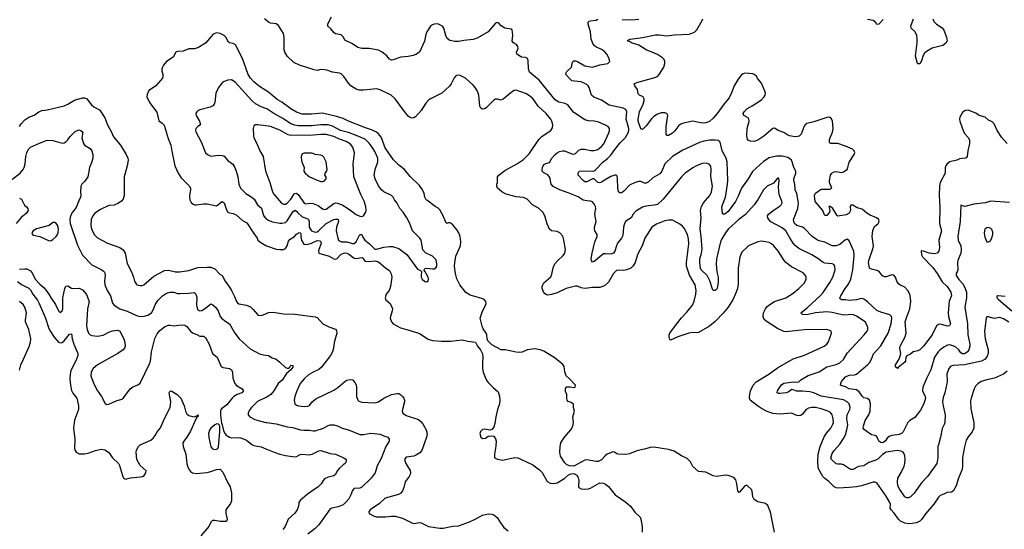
# Model space of a CAD drawing. Header units: inches. Extents: x 1934316 to 2140091, y 524953 to 667329.
# Tile 47 of 256: x 1967353 to 1977939, y 553101 to 558580. Entities that reach past the tile are written whole.
import ezdxf

# ---------------------------------------------------------------- set-up
doc = ezdxf.new("R2010")
doc.units = ezdxf.units.IN
doc.header["$MEASUREMENT"] = 0
doc.layers.add('B9565', color=7, linetype='Continuous')
doc.layers.add('B9575', color=7, linetype='Continuous')

msp = doc.modelspace()

# ---------------------------------------------------------------- linework, layer by layer
at = {"layer": 'B9565', "color": 5}
for points, elevation in [([(1970000, 558577), (1969984, 558590)], 380), ([(1970000, 557818), (1969930, 557861), (1969870, 557910), (1969835, 557950), (1969811, 557990), (1969750, 558162), (1969673, 558310), (1969650, 558325), (1969610, 558331), (1969598, 558338), (1969570, 558390), (1969550, 558410), (1969510, 558432), (1969470, 558438), (1969435, 558425), (1969350, 558329), (1969270, 558277), (1969230, 558266), (1969170, 558265), (1969110, 558241), (1969050, 558239), (1969031, 558229), (1969002, 558178), (1968931, 558130), (1968899, 558090), (1968887, 558070), (1968883, 558050), (1968883, 558030), (1968894, 557990), (1968894, 557970), (1968887, 557950), (1968814, 557866), (1968742, 557818), (1968723, 557777), (1968722, 557750), (1968750, 557690), (1968827, 557587), (1968850, 557493), (1968886, 557466), (1968905, 557445), (1968950, 557301), (1968980, 557230), (1968988, 557168), (1969022, 557010), (1969056, 556930), (1969090, 556879), (1969174, 556794), (1969188, 556770), (1969190, 556750), (1969178, 556690), (1969178, 556670), (1969183, 556643), (1969196, 556616), (1969218, 556598), (1969234, 556590), (1969250, 556588), (1969330, 556601), (1969370, 556601), (1969470, 556578), (1969530, 556624), (1969550, 556610), (1969575, 556535), (1969590, 556510), (1969610, 556502), (1969650, 556496), (1969682, 556482), (1969750, 556420), (1969797, 556397), (1969870, 556280), (1969907, 556230), (1969915, 556210), (1969935, 556190), (1970000, 556153)], 420), ([(1970000, 557624), (1969950, 557643), (1969890, 557674), (1969849, 557710), (1969670, 557907), (1969630, 557932), (1969590, 557929), (1969550, 557915), (1969530, 557901), (1969491, 557850), (1969463, 557790), (1969451, 557690), (1969443, 557670), (1969430, 557653), (1969402, 557638), (1969291, 557609), (1969270, 557601), (1969259, 557590), (1969248, 557570), (1969251, 557550), (1969287, 557490), (1969296, 557450), (1969270, 557433), (1969247, 557410), (1969244, 557390), (1969247, 557373), (1969305, 557265), (1969350, 557150), (1969371, 557130), (1969410, 557112), (1969490, 557122), (1969530, 557120), (1969550, 557111), (1969590, 557065), (1969630, 557039), (1969645, 557025), (1969667, 556990), (1969682, 556950), (1969700, 556890), (1969711, 556810), (1969727, 556770), (1969786, 556710), (1969850, 556670), (1969873, 556650), (1969910, 556590), (1969954, 556554), (1969975, 556475), (1969993, 556450), (1970000, 556445)], 440), ([(1967350, 557430), (1967370, 557461), (1967410, 557504), (1967450, 557533), (1967508, 557552), (1967558, 557590), (1967590, 557605), (1967650, 557610), (1967830, 557653), (1967870, 557672), (1967944, 557716), (1968030, 557740), (1968050, 557741), (1968076, 557730), (1968124, 557664), (1968150, 557644), (1968210, 557610), (1968230, 557585), (1968270, 557523), (1968297, 557450), (1968342, 557370), (1968361, 557321), (1968436, 557230), (1968499, 557130), (1968516, 557090), (1968519, 557070), (1968510, 557010), (1968476, 556890), (1968478, 556690), (1968464, 556650), (1968449, 556630), (1968410, 556602), (1968370, 556587), (1968310, 556582), (1968221, 556539), (1968161, 556499), (1968139, 556470), (1968122, 556430), (1968117, 556370), (1968124, 556330), (1968153, 556270), (1968190, 556234), (1968296, 556176), (1968431, 556131), (1968467, 556107), (1968486, 556070), (1968510, 555959), (1968556, 555870), (1968578, 555810), (1968587, 555767), (1968610, 555734), (1968626, 555726), (1968650, 555721), (1968670, 555721), (1968689, 555730), (1968796, 555824), (1968910, 555882), (1968952, 555888), (1969030, 555870), (1969070, 555868), (1969170, 555883), (1969270, 555916), (1969370, 555921), (1969410, 555919), (1969450, 555900), (1969505, 555845), (1969530, 555830), (1969562, 555770), (1969610, 555706), (1969631, 555670), (1969664, 555604), (1969685, 555550), (1969696, 555536), (1969710, 555524), (1969790, 555512), (1969833, 555493), (1969865, 555465), (1969909, 555409), (1969922, 555402), (1969950, 555399), (1970000, 555419)], 380), ([(1970000, 557438), (1969909, 557451), (1969889, 557451), (1969870, 557439), (1969862, 557410), (1969866, 557330), (1969872, 557310), (1969904, 557250), (1969934, 557170), (1969970, 557110), (1969997, 556950), (1970000, 556943)], 460), ([(1967270, 556863), (1967359, 556930), (1967392, 556968), (1967402, 556990), (1967411, 557029), (1967419, 557110), (1967429, 557151), (1967450, 557190), (1967470, 557209), (1967566, 557254), (1967650, 557285), (1967710, 557282), (1967810, 557251), (1967830, 557256), (1967850, 557268), (1967870, 557288), (1967896, 557324), (1967950, 557379), (1967990, 557396), (1968010, 557390), (1968032, 557370), (1968023, 557310), (1968038, 557250), (1968050, 557230), (1968110, 557194), (1968130, 557170), (1968140, 557130), (1968139, 557090), (1968130, 557050), (1968105, 556990), (1968086, 556890), (1968055, 556845), (1968021, 556810), (1968009, 556790), (1968006, 556730), (1968012, 556690), (1968007, 556670), (1967988, 556632), (1967960, 556560), (1967922, 556510), (1967900, 556470), (1967894, 556430), (1967897, 556390), (1967974, 556154), (1968027, 556050), (1968130, 555946), (1968150, 555932), (1968235, 555890), (1968256, 555876), (1968264, 555864), (1968270, 555850), (1968272, 555832), (1968265, 555770), (1968269, 555730), (1968293, 555670), (1968328, 555610), (1968351, 555531), (1968368, 555510), (1968431, 555471), (1968510, 555445), (1968610, 555398), (1968650, 555390), (1968692, 555392), (1968730, 555404), (1968770, 555430), (1968793, 555467), (1968810, 555513), (1968838, 555562), (1968888, 555612), (1968930, 555638), (1968970, 555650), (1969010, 555649), (1969050, 555637), (1969075, 555635), (1969170, 555638), (1969230, 555646), (1969248, 555628), (1969258, 555598), (1969253, 555510), (1969260, 555480), (1969270, 555461), (1969290, 555449), (1969310, 555455), (1969350, 555477), (1969390, 555512), (1969410, 555524), (1969430, 555516), (1969460, 555490), (1969487, 555450), (1969509, 555390), (1969522, 555370), (1969570, 555334), (1969610, 555310), (1969668, 555208), (1969712, 555150), (1969830, 555042), (1969930, 554988), (1969976, 554976), (1970000, 554972)], 360), ([(1967350, 556661), (1967371, 556650), (1967404, 556584), (1967428, 556568), (1967442, 556550), (1967444, 556530), (1967423, 556497), (1967370, 556454), (1967314, 556390)], 340), ([(1967350, 555898), (1967410, 555903), (1967430, 555900), (1967470, 555880), (1967491, 555851), (1967519, 555790), (1967570, 555736), (1967616, 555696), (1967666, 555630), (1967690, 555586), (1967739, 555519), (1967770, 555451), (1967790, 555431), (1967810, 555448), (1967816, 555470), (1967816, 555590), (1967838, 555690), (1967850, 555716), (1967870, 555717), (1967910, 555693), (1967930, 555689), (1967993, 555693), (1968030, 555675), (1968070, 555626), (1968100, 555550), (1968081, 555470), (1968070, 555290), (1968077, 555250), (1968093, 555210), (1968110, 555193), (1968130, 555183), (1968190, 555177), (1968250, 555188), (1968310, 555221), (1968350, 555235), (1968410, 555241), (1968430, 555230), (1968472, 555150), (1968482, 555110), (1968486, 555070), (1968481, 555050), (1968467, 555030), (1968410, 554990), (1968190, 554870), (1968142, 554830), (1968121, 554790), (1968118, 554750), (1968142, 554682), (1968182, 554602), (1968232, 554530), (1968273, 554453), (1968290, 554444), (1968310, 554448), (1968390, 554484), (1968450, 554500), (1968470, 554515), (1968540, 554610), (1968570, 554632), (1968625, 554655), (1968647, 554673), (1968750, 554879), (1968760, 554910), (1968772, 555010), (1968808, 555152), (1968830, 555202), (1968860, 555240), (1968910, 555276), (1968950, 555294), (1968970, 555297), (1969010, 555290), (1969090, 555298), (1969130, 555294), (1969150, 555281), (1969191, 555231), (1969210, 555214), (1969257, 555197), (1969290, 555176), (1969330, 555176), (1969350, 555164), (1969390, 555090), (1969428, 554990), (1969476, 554950), (1969521, 554850), (1969540, 554840), (1969610, 554830), (1969630, 554817), (1969641, 554790), (1969646, 554726), (1969668, 554668), (1969686, 554646), (1969746, 554610), (1969761, 554590), (1969741, 554570), (1969690, 554551), (1969657, 554530), (1969636, 554510), (1969581, 554439), (1969524, 554396), (1969516, 554384), (1969512, 554370), (1969512, 554328), (1969522, 554242), (1969530, 554225), (1969544, 554164), (1969560, 554130), (1969573, 554113), (1969610, 554090), (1969630, 554085), (1969709, 554089), (1969730, 554083), (1969790, 554058), (1969850, 554012), (1969870, 554002), (1969950, 553989), (1970000, 553968)], 340), ([(1967330, 555765), (1967373, 555733), (1967430, 555706), (1967450, 555694), (1967470, 555674), (1967495, 555630), (1967543, 555563), (1967561, 555530), (1967629, 555370), (1967662, 555270), (1967677, 555237), (1967725, 555165), (1967770, 555112), (1967790, 555104), (1967810, 555108), (1967832, 555128), (1967890, 555199), (1967910, 555201), (1967918, 555150), (1967936, 555090), (1967980, 554990), (1967980, 554970), (1967961, 554919), (1967903, 554810), (1967896, 554770), (1967894, 554714), (1967898, 554650), (1967912, 554592), (1967926, 554566), (1967968, 554510), (1967984, 554430), (1967985, 554390), (1967944, 554276), (1967933, 554190), (1967945, 554070), (1967944, 553970), (1967949, 553949), (1967961, 553930), (1967994, 553914), (1968050, 553912), (1968090, 553921), (1968170, 553950), (1968230, 553961), (1968270, 553956), (1968307, 553930), (1968351, 553870), (1968416, 553810), (1968427, 553787), (1968458, 553678), (1968470, 553650), (1968490, 553639), (1968545, 553655), (1968650, 553664), (1968674, 553670), (1968690, 553681), (1968710, 553708), (1968712, 553730), (1968650, 553788), (1968613, 553850), (1968605, 553930), (1968608, 553952), (1968630, 553991), (1968650, 554010), (1968762, 554058), (1968790, 554080), (1968811, 554109), (1968830, 554150), (1968867, 554193), (1968910, 554293), (1968971, 554410), (1968977, 554470), (1968959, 554570), (1968970, 554590), (1968990, 554587), (1969045, 554550), (1969084, 554510), (1969121, 554430), (1969137, 554370), (1969150, 554342), (1969170, 554326), (1969228, 554312), (1969259, 554321), (1969271, 554330), (1969270, 554310), (1969257, 554303), (1969242, 554278), (1969190, 554156), (1969149, 554091), (1969117, 554050), (1969108, 554030), (1969110, 553990), (1969139, 553910), (1969150, 553810), (1969162, 553770), (1969178, 553738), (1969190, 553722), (1969210, 553707), (1969250, 553701), (1969370, 553712), (1969410, 553721), (1969470, 553743), (1969510, 553746), (1969537, 553717), (1969590, 553602), (1969616, 553556), (1969629, 553490), (1969631, 553409), (1969621, 553379), (1969571, 553309), (1969571, 553270), (1969583, 553210), (1969576, 553190), (1969570, 553185), (1969510, 553185), (1969450, 553197), (1969425, 553195), (1969410, 553178), (1969386, 553130), (1969300, 553030)], 320), ([(1967353, 554813), (1967364, 554870), (1967396, 554930), (1967454, 555066), (1967470, 555114), (1967474, 555150), (1967452, 555250), (1967425, 555305), (1967417, 555330), (1967414, 555350), (1967427, 555430), (1967408, 555490), (1967390, 555519), (1967350, 555550)], 320), ([(1970000, 554518), (1969910, 554475), (1969844, 554410), (1969822, 554378), (1969810, 554350), (1969810, 554330), (1969826, 554310), (1969881, 554281), (1969930, 554266), (1970000, 554250)], 360)]:
    msp.add_lwpolyline(points, dxfattribs=dict(at, elevation=elevation))
for points, elevation in [([(1967730, 556401), (1967710, 556398), (1967670, 556367), (1967535, 556330), (1967499, 556310), (1967483, 556290), (1967491, 556270), (1967503, 556263), (1967570, 556248), (1967670, 556203), (1967690, 556205), (1967710, 556216), (1967746, 556250), (1967761, 556270), (1967767, 556290), (1967770, 556330), (1967761, 556370), (1967745, 556390)], 360), ([(1969474, 554234), (1969450, 554223), (1969408, 554190), (1969393, 554167), (1969384, 554130), (1969387, 554087), (1969409, 553989), (1969427, 553967), (1969450, 553960), (1969470, 553961), (1969482, 553970), (1969491, 553989), (1969506, 554150), (1969504, 554204), (1969500, 554220), (1969490, 554230)], 340)]:
    msp.add_lwpolyline(points, close=True, dxfattribs=dict(at, elevation=elevation))
at = {"layer": 'B9575', "color": 5}
for points, elevation in [([(1977970, 554801), (1977930, 554770), (1977833, 554727), (1977750, 554708), (1977691, 554689), (1977654, 554666), (1977630, 554639), (1977615, 554610), (1977582, 554510), (1977577, 554483), (1977578, 554398), (1977610, 554250), (1977610, 554190), (1977595, 554150), (1977550, 554097), (1977530, 554059), (1977510, 553987), (1977490, 553873), (1977489, 553771), (1977484, 553736), (1977448, 553650), (1977420, 553570), (1977390, 553510), (1977370, 553501), (1977322, 553498), (1977290, 553479), (1977250, 553465), (1977230, 553447), (1977182, 553370), (1977093, 553267), (1977054, 553210), (1977032, 553188), (1976996, 553170), (1976950, 553162), (1976910, 553159), (1976870, 553168), (1976823, 553190), (1976800, 553210), (1976754, 553274), (1976721, 553310), (1976713, 553330), (1976714, 553370), (1976709, 553390), (1976670, 553457), (1976570, 553600), (1976550, 553608), (1976530, 553607), (1976404, 553570), (1976350, 553559), (1976270, 553549), (1976150, 553543), (1976130, 553548), (1976110, 553559), (1976054, 553614), (1976010, 553646), (1975987, 553670), (1975943, 553750), (1975938, 553770), (1975933, 553830), (1975938, 553910), (1975958, 553990), (1976003, 554097), (1976026, 554134), (1976074, 554190), (1976097, 554230), (1976102, 554250), (1976100, 554290), (1976090, 554330), (1976070, 554356), (1976036, 554376), (1975970, 554398), (1975910, 554411), (1975870, 554412), (1975835, 554405), (1975810, 554390), (1975770, 554340), (1975750, 554324), (1975730, 554321), (1975710, 554325), (1975650, 554351), (1975530, 554340), (1975450, 554346), (1975390, 554368), (1975330, 554400), (1975284, 554430), (1975207, 554490), (1975199, 554510), (1975198, 554530), (1975209, 554590), (1975239, 554650), (1975270, 554686), (1975408, 554770), (1975502, 554838), (1975670, 554933), (1975790, 554972), (1976002, 555070), (1976030, 555090), (1976045, 555110), (1976082, 555210), (1976076, 555230), (1976070, 555236), (1976030, 555250), (1975790, 555245), (1975590, 555225), (1975570, 555227), (1975501, 555261), (1975377, 555337), (1975356, 555356), (1975345, 555390), (1975350, 555430), (1975370, 555470), (1975390, 555496), (1975408, 555512), (1975470, 555550), (1975590, 555589), (1975670, 555639), (1975730, 555689), (1975790, 555750), (1975808, 555790), (1975808, 555810), (1975801, 555830), (1975778, 555858), (1975650, 555923), (1975590, 555970), (1975571, 555991), (1975510, 556088), (1975461, 556150), (1975437, 556170), (1975410, 556184), (1975370, 556193), (1975330, 556197), (1975289, 556191), (1975190, 556147), (1975118, 556082), (1975097, 556030), (1975077, 555910), (1975077, 555737), (1975069, 555690), (1975056, 555650), (1975024, 555576), (1974969, 555490), (1974916, 555424), (1974830, 555336), (1974770, 555286), (1974650, 555216), (1974630, 555213), (1974590, 555218), (1974548, 555210), (1974428, 555172), (1974350, 555134), (1974342, 555142), (1974335, 555170), (1974336, 555190), (1974344, 555210), (1974413, 555307), (1974470, 555376), (1974526, 555434), (1974587, 555510), (1974605, 555555), (1974621, 555630), (1974625, 555670), (1974617, 555730), (1974554, 555834), (1974522, 555930), (1974521, 555970), (1974546, 556170), (1974543, 556223), (1974534, 556270), (1974497, 556337), (1974479, 556359), (1974450, 556383), (1974370, 556423), (1974330, 556426), (1974290, 556416), (1974199, 556381), (1974150, 556350), (1974076, 556230), (1974044, 556150), (1973998, 556062), (1973972, 555968), (1973950, 555932), (1973925, 555910), (1973876, 555890), (1973850, 555883), (1973790, 555887), (1973770, 555882), (1973736, 555850), (1973683, 555757), (1973640, 555720), (1973590, 555701), (1973510, 555702), (1973430, 555691), (1973390, 555698), (1973350, 555715), (1973330, 555716), (1973230, 555689), (1973130, 555644), (1973070, 555625), (1973030, 555617), (1973010, 555624), (1972990, 555644), (1972969, 555690), (1972970, 555710), (1972976, 555730), (1972989, 555751), (1973064, 555816), (1973076, 555844), (1973087, 555913), (1973106, 555954), (1973134, 555986), (1973197, 556043), (1973215, 556070), (1973222, 556110), (1973204, 556210), (1973191, 556251), (1973162, 556290), (1973130, 556304), (1973070, 556310), (1973050, 556326), (1973025, 556385), (1972999, 556470), (1972977, 556510), (1972930, 556555), (1972868, 556588), (1972809, 556649), (1972770, 556667), (1972690, 556675), (1972584, 556704), (1972537, 556730), (1972512, 556750), (1972490, 556770), (1972482, 556790), (1972482, 556810), (1972492, 556830), (1972492, 556890), (1972506, 556910), (1972570, 556958), (1972707, 557033), (1972770, 557075), (1972830, 557139), (1972935, 557290), (1972970, 557327), (1973062, 557390), (1973082, 557418), (1973086, 557450), (1973074, 557490), (1973064, 557510), (1973014, 557570), (1972927, 557650), (1972870, 557732), (1972839, 557759), (1972801, 557781), (1972730, 557809), (1972690, 557821), (1972670, 557818), (1972650, 557806), (1972550, 557724), (1972530, 557714), (1972490, 557725), (1972470, 557725), (1972446, 557710), (1972370, 557633), (1972350, 557621), (1972330, 557617), (1972310, 557629), (1972299, 557650), (1972288, 557770), (1972275, 557810), (1972251, 557851), (1972230, 557876), (1972146, 557950), (1972090, 557980), (1972057, 557983), (1972044, 557976), (1972025, 557955), (1971993, 557890), (1971975, 557865), (1971891, 557790), (1971771, 557729), (1971747, 557713), (1971719, 557681), (1971670, 557605), (1971610, 557536), (1971590, 557524), (1971570, 557521), (1971550, 557527), (1971530, 557543), (1971490, 557592), (1971389, 557729), (1971348, 557768), (1971230, 557824), (1971190, 557836), (1971050, 557821), (1971003, 557823), (1970970, 557832), (1970915, 557870), (1970890, 557897), (1970839, 557970), (1970810, 557996), (1970790, 558004), (1970715, 558015), (1970657, 558037), (1970630, 558042), (1970590, 558043), (1970550, 558035), (1970519, 558039), (1970361, 558090), (1970301, 558121), (1970229, 558189), (1970204, 558230), (1970197, 558257), (1970196, 558390), (1970191, 558430), (1970137, 558517), (1970110, 558535), (1970050, 558544), (1970030, 558554), (1970000, 558577)], 380), ([(1977988, 555328), (1977930, 555364), (1977890, 555379), (1977830, 555369), (1977770, 555387), (1977750, 555384), (1977744, 555370), (1977727, 555230), (1977734, 555150), (1977764, 555030), (1977764, 554990), (1977756, 554964), (1977735, 554930), (1977693, 554907), (1977510, 554870), (1977390, 554863), (1977365, 554855), (1977341, 554830), (1977321, 554770), (1977325, 554690), (1977322, 554670), (1977300, 554570), (1977283, 554517), (1977276, 554470), (1977280, 554430), (1977304, 554330), (1977298, 554250), (1977293, 554227), (1977270, 554185), (1977254, 554090), (1977230, 554009), (1977226, 553990), (1977226, 553874), (1977212, 553810), (1977114, 553670), (1977050, 553601), (1976970, 553490), (1976930, 553450), (1976910, 553440), (1976890, 553438), (1976870, 553450), (1976817, 553530), (1976796, 553570), (1976789, 553610), (1976794, 553650), (1976830, 553713), (1976861, 553779), (1976870, 553810), (1976874, 553854), (1976871, 553891), (1976858, 553918), (1976850, 553930), (1976837, 553937), (1976810, 553946), (1976787, 553947), (1976670, 553932), (1976630, 553905), (1976582, 553858), (1976557, 553843), (1976481, 553819), (1976430, 553783), (1976370, 553777), (1976310, 553745), (1976290, 553744), (1976276, 553750), (1976210, 553795), (1976190, 553803), (1976150, 553801), (1976130, 553806), (1976082, 553850), (1976073, 553870), (1976090, 553917), (1976110, 553950), (1976170, 554018), (1976210, 554078), (1976230, 554118), (1976247, 554170), (1976256, 554224), (1976247, 554290), (1976249, 554330), (1976280, 554390), (1976283, 554410), (1976270, 554450), (1976250, 554472), (1976210, 554493), (1975970, 554533), (1975890, 554570), (1975850, 554580), (1975770, 554587), (1975705, 554585), (1975670, 554602), (1975650, 554605), (1975621, 554579), (1975592, 554568), (1975530, 554560), (1975510, 554562), (1975498, 554570), (1975502, 554590), (1975526, 554630), (1975545, 554655), (1975569, 554671), (1975670, 554685), (1975710, 554682), (1975730, 554688), (1975752, 554708), (1975830, 554755), (1975950, 554795), (1976030, 554846), (1976130, 554873), (1976170, 554890), (1976210, 554928), (1976250, 554994), (1976434, 555190), (1976463, 555230), (1976472, 555250), (1976473, 555270), (1976461, 555301), (1976443, 555330), (1976350, 555394), (1976310, 555409), (1976210, 555402), (1976090, 555432), (1976030, 555438), (1975910, 555427), (1975830, 555410), (1975790, 555407), (1975769, 555410), (1975750, 555430), (1975819, 555481), (1975964, 555616), (1975992, 555648), (1976064, 555756), (1976095, 555810), (1976119, 555890), (1976118, 555930), (1976107, 555947), (1976090, 555956), (1976010, 555963), (1975990, 555970), (1975946, 556006), (1975870, 556052), (1975730, 556119), (1975692, 556152), (1975670, 556178), (1975633, 556233), (1975590, 556311), (1975550, 556342), (1975430, 556406), (1975406, 556430), (1975396, 556450), (1975394, 556470), (1975403, 556490), (1975463, 556537), (1975530, 556578), (1975541, 556590), (1975550, 556610), (1975547, 556630), (1975523, 556690), (1975514, 556730), (1975513, 556787), (1975518, 556850), (1975516, 556870), (1975510, 556878), (1975490, 556863), (1975477, 556843), (1975456, 556824), (1975390, 556790), (1975369, 556770), (1975350, 556750), (1975293, 556650), (1975250, 556590), (1975156, 556484), (1975084, 556430), (1974975, 556330), (1974950, 556300), (1974906, 556230), (1974889, 556191), (1974844, 556010), (1974841, 555950), (1974849, 555870), (1974862, 555810), (1974863, 555757), (1974851, 555690), (1974830, 555668), (1974810, 555670), (1974803, 555683), (1974773, 555773), (1974745, 555830), (1974680, 555890), (1974672, 555910), (1974665, 555970), (1974665, 556010), (1974683, 556070), (1974689, 556111), (1974681, 556250), (1974669, 556330), (1974681, 556450), (1974673, 556530), (1974683, 556570), (1974704, 556610), (1974774, 556690), (1974790, 556730), (1974800, 556790), (1974785, 556895), (1974788, 556968), (1974784, 557004), (1974767, 557027), (1974738, 557038), (1974690, 557034), (1974630, 557008), (1974590, 556987), (1974509, 556931), (1974469, 556891), (1974272, 556650), (1974210, 556594), (1974175, 556585), (1974084, 556576), (1974050, 556563), (1973977, 556523), (1973950, 556490), (1973927, 556450), (1973870, 556414), (1973854, 556390), (1973844, 556350), (1973839, 556261), (1973822, 556230), (1973782, 556178), (1973768, 556150), (1973750, 556090), (1973736, 556070), (1973710, 556060), (1973650, 556064), (1973630, 556061), (1973530, 555981), (1973510, 555974), (1973501, 555990), (1973498, 556010), (1973508, 556070), (1973536, 556190), (1973561, 556250), (1973562, 556270), (1973538, 556310), (1973533, 556330), (1973533, 556350), (1973550, 556410), (1973538, 556490), (1973547, 556550), (1973544, 556570), (1973534, 556594), (1973510, 556623), (1973490, 556630), (1973450, 556632), (1973410, 556640), (1973356, 556676), (1973250, 556720), (1973162, 556750), (1973090, 556785), (1973068, 556810), (1973058, 556870), (1973050, 556890), (1973030, 556912), (1972990, 556934), (1972972, 556950), (1972970, 556970), (1972973, 556990), (1972990, 557022), (1973010, 557034), (1973050, 557046), (1973074, 557090), (1973110, 557130), (1973130, 557150), (1973156, 557164), (1973189, 557171), (1973210, 557169), (1973290, 557138), (1973310, 557134), (1973330, 557142), (1973364, 557176), (1973390, 557188), (1973426, 557186), (1973492, 557172), (1973530, 557172), (1973570, 557184), (1973610, 557215), (1973635, 557245), (1973690, 557370), (1973696, 557390), (1973696, 557410), (1973679, 557430), (1973646, 557450), (1973570, 557481), (1973530, 557490), (1973470, 557491), (1973430, 557502), (1973307, 557587), (1973245, 557665), (1973218, 557678), (1973150, 557692), (1973110, 557717), (1972937, 557930), (1972836, 558016), (1972824, 558050), (1972821, 558141), (1972810, 558165), (1972792, 558172), (1972750, 558176), (1972698, 558210), (1972694, 558230), (1972711, 558269), (1972709, 558290), (1972693, 558313), (1972661, 558330), (1972649, 558348), (1972654, 558414), (1972649, 558469), (1972638, 558478), (1972569, 558489), (1972530, 558515), (1972503, 558543), (1972490, 558549), (1972470, 558542), (1972390, 558450), (1972270, 558380), (1972230, 558367), (1972130, 558357), (1972070, 558345), (1972030, 558344), (1971977, 558357), (1971950, 558377), (1971935, 558410), (1971915, 558490), (1971899, 558510), (1971850, 558536), (1971810, 558533), (1971790, 558526), (1971770, 558510), (1971731, 558450), (1971719, 558421), (1971705, 558350), (1971651, 558229), (1971614, 558207), (1971584, 558196), (1971530, 558185), (1971450, 558177), (1971370, 558148), (1971350, 558146), (1971330, 558156), (1971301, 558190), (1971250, 558229), (1971210, 558253), (1971110, 558270), (1971030, 558269), (1970990, 558280), (1970930, 558319), (1970857, 558357), (1970844, 558370), (1970830, 558396), (1970810, 558416), (1970750, 558429), (1970730, 558443), (1970699, 558480), (1970665, 558510), (1970665, 558530), (1970673, 558550), (1970704, 558610)], 360), ([(1977996, 556616), (1977790, 556630), (1977738, 556610), (1977610, 556596), (1977530, 556574), (1977510, 556573), (1977470, 556586), (1977465, 556410), (1977438, 556250), (1977444, 556210), (1977471, 556150), (1977477, 556110), (1977471, 556070), (1977440, 555990), (1977437, 555970), (1977438, 555890), (1977432, 555868), (1977420, 555850), (1977420, 555830), (1977450, 555785), (1977495, 555735), (1977520, 555690), (1977532, 555652), (1977532, 555590), (1977514, 555490), (1977542, 555310), (1977547, 555190), (1977567, 555093), (1977567, 555070), (1977557, 555030), (1977544, 555010), (1977530, 555000), (1977510, 554989), (1977490, 554988), (1977470, 554999), (1977450, 555030), (1977418, 555058), (1977390, 555075), (1977350, 555084), (1977330, 555080), (1977290, 555059), (1977250, 555031), (1977228, 555010), (1977187, 554950), (1977150, 554815), (1977105, 554730), (1977063, 554630), (1977060, 554590), (1977089, 554530), (1977090, 554510), (1977075, 554450), (1977039, 554381), (1976976, 554304), (1976924, 554270), (1976901, 554250), (1976850, 554150), (1976835, 554130), (1976810, 554120), (1976730, 554108), (1976702, 554098), (1976679, 554081), (1976657, 554050), (1976630, 554032), (1976610, 554035), (1976590, 554050), (1976573, 554093), (1976564, 554104), (1976550, 554111), (1976510, 554116), (1976435, 554170), (1976422, 554190), (1976424, 554210), (1976444, 554270), (1976482, 554330), (1976496, 554370), (1976500, 554450), (1976491, 554491), (1976470, 554508), (1976430, 554516), (1976422, 554522), (1976410, 554533), (1976379, 554579), (1976350, 554602), (1976270, 554611), (1976230, 554633), (1976186, 554646), (1976179, 554650), (1976180, 554670), (1976190, 554690), (1976230, 554742), (1976270, 554758), (1976330, 554763), (1976350, 554769), (1976470, 554869), (1976489, 554891), (1976510, 554930), (1976531, 554989), (1976610, 555075), (1976689, 555210), (1976721, 555310), (1976731, 555370), (1976728, 555388), (1976708, 555408), (1976610, 555434), (1976570, 555453), (1976468, 555548), (1976430, 555575), (1976410, 555581), (1976390, 555579), (1976350, 555567), (1976270, 555562), (1976230, 555569), (1976190, 555569), (1976178, 555578), (1976172, 555590), (1976180, 555610), (1976227, 555690), (1976263, 555737), (1976290, 555790), (1976311, 555890), (1976325, 556045), (1976321, 556090), (1976270, 556201), (1976250, 556221), (1976230, 556214), (1976170, 556164), (1976130, 556150), (1976090, 556148), (1976010, 556189), (1975950, 556201), (1975930, 556210), (1975874, 556250), (1975790, 556336), (1975770, 556350), (1975710, 556366), (1975685, 556390), (1975676, 556410), (1975673, 556430), (1975718, 556550), (1975726, 556610), (1975708, 556710), (1975690, 556750), (1975688, 556810), (1975678, 556850), (1975677, 556870), (1975698, 556930), (1975698, 556950), (1975676, 556990), (1975660, 557050), (1975650, 557069), (1975630, 557088), (1975610, 557099), (1975550, 557111), (1975490, 557112), (1975410, 557094), (1975350, 557056), (1975232, 556948), (1975186, 556870), (1975112, 556770), (1975078, 556682), (1975050, 556626), (1974970, 556518), (1974950, 556498), (1974930, 556488), (1974918, 556490), (1974910, 556498), (1974903, 556563), (1974909, 556590), (1974942, 556670), (1974963, 556810), (1974965, 556850), (1974959, 557050), (1974949, 557090), (1974905, 557170), (1974883, 557263), (1974875, 557275), (1974862, 557282), (1974830, 557286), (1974770, 557283), (1974707, 557273), (1974662, 557258), (1974484, 557176), (1974370, 557108), (1974290, 557030), (1974257, 556950), (1974237, 556923), (1974162, 556878), (1974110, 556832), (1974090, 556823), (1974070, 556824), (1974030, 556839), (1974010, 556840), (1973970, 556830), (1973910, 556802), (1973850, 556736), (1973830, 556721), (1973810, 556716), (1973790, 556730), (1973783, 556770), (1973781, 556870), (1973776, 556896), (1973767, 556907), (1973750, 556908), (1973710, 556893), (1973665, 556870), (1973610, 556832), (1973590, 556825), (1973570, 556831), (1973529, 556869), (1973510, 556870), (1973450, 556837), (1973430, 556836), (1973410, 556850), (1973359, 556910), (1973357, 556930), (1973370, 556952), (1973470, 556956), (1973510, 556951), (1973530, 556955), (1973539, 556961), (1973626, 557050), (1973673, 557087), (1973710, 557123), (1973750, 557184), (1973807, 557253), (1973866, 557314), (1973895, 557365), (1973904, 557390), (1973903, 557410), (1973875, 557510), (1973880, 557590), (1973870, 557615), (1973841, 557630), (1973690, 557661), (1973610, 557715), (1973527, 557747), (1973501, 557770), (1973477, 557850), (1973465, 557870), (1973450, 557882), (1973390, 557912), (1973317, 557917), (1973290, 557924), (1973270, 557940), (1973224, 557990), (1973227, 558010), (1973236, 558024), (1973285, 558070), (1973298, 558122), (1973310, 558137), (1973330, 558138), (1973350, 558130), (1973430, 558084), (1973510, 558070), (1973590, 558094), (1973678, 558110), (1973699, 558130), (1973689, 558170), (1973664, 558210), (1973639, 558239), (1973610, 558260), (1973549, 558289), (1973530, 558303), (1973518, 558318), (1973498, 558370), (1973490, 558449), (1973465, 558530), (1973466, 558554), (1973476, 558564), (1973490, 558568), (1973550, 558574), (1973570, 558585)], 340), ([(1973830, 558582), (1973930, 558578), (1974010, 558586)], 340), ([(1977970, 557250), (1977910, 557317), (1977864, 557390), (1977830, 557460), (1977810, 557482), (1977770, 557499), (1977732, 557532), (1977670, 557549), (1977633, 557573), (1977550, 557607), (1977518, 557602), (1977490, 557581), (1977462, 557530), (1977458, 557510), (1977462, 557490), (1977499, 557379), (1977514, 557354), (1977553, 557310), (1977564, 557284), (1977564, 557250), (1977547, 557170), (1977540, 557110), (1977530, 557096), (1977519, 557090), (1977456, 557084), (1977429, 557071), (1977355, 557050), (1977324, 557030), (1977309, 557010), (1977305, 556995), (1977302, 556930), (1977251, 556830), (1977243, 556790), (1977239, 556690), (1977245, 556565), (1977244, 556390), (1977264, 556310), (1977236, 556210), (1977241, 556130), (1977236, 556090), (1977216, 556070), (1977190, 556063), (1977130, 556069), (1977070, 556093), (1977050, 556094), (1977046, 556090), (1977049, 556051), (1977058, 556030), (1977170, 555917), (1977219, 555850), (1977270, 555762), (1977324, 555710), (1977364, 555650), (1977373, 555610), (1977347, 555553), (1977334, 555430), (1977339, 555390), (1977360, 555310), (1977351, 555290), (1977330, 555284), (1977250, 555305), (1977230, 555304), (1977210, 555290), (1977164, 555190), (1977070, 555070), (1977030, 555031), (1977010, 555020), (1976959, 555010), (1976930, 554984), (1976890, 554966), (1976880, 554950), (1976876, 554910), (1976870, 554898), (1976798, 554842), (1976789, 554829), (1976770, 554848), (1976769, 554870), (1976802, 554918), (1976816, 554950), (1976825, 554990), (1976817, 555050), (1976821, 555070), (1976872, 555170), (1976885, 555210), (1976874, 555330), (1976890, 555387), (1976925, 555470), (1976934, 555550), (1976932, 555590), (1976923, 555630), (1976903, 555670), (1976870, 555704), (1976815, 555730), (1976801, 555741), (1976783, 555770), (1976770, 555810), (1976753, 555833), (1976730, 555838), (1976670, 555817), (1976650, 555816), (1976630, 555827), (1976590, 555876), (1976570, 555885), (1976510, 555896), (1976490, 555910), (1976479, 555970), (1976481, 555990), (1976525, 556115), (1976532, 556148), (1976519, 556250), (1976525, 556315), (1976544, 556356), (1976582, 556390), (1976592, 556410), (1976590, 556430), (1976566, 556450), (1976498, 556478), (1976460, 556500), (1976410, 556541), (1976357, 556557), (1976310, 556584), (1976291, 556589), (1976281, 556570), (1976287, 556530), (1976270, 556501), (1976238, 556482), (1976150, 556466), (1976138, 556478), (1976094, 556550), (1976068, 556572), (1976054, 556570), (1976065, 556530), (1976060, 556510), (1976030, 556473), (1976010, 556475), (1976001, 556490), (1975988, 556530), (1975906, 556626), (1975899, 556690), (1975910, 556714), (1975970, 556756), (1976062, 556758), (1976084, 556770), (1976060, 556830), (1976059, 556850), (1976070, 556910), (1976084, 556930), (1976110, 556944), (1976130, 556948), (1976190, 556938), (1976210, 556943), (1976248, 556970), (1976257, 556990), (1976272, 557048), (1976325, 557130), (1976331, 557150), (1976325, 557170), (1976306, 557186), (1976230, 557221), (1976150, 557247), (1976070, 557250), (1976061, 557261), (1976058, 557290), (1976091, 557369), (1976100, 557410), (1976091, 557491), (1976079, 557519), (1976069, 557529), (1976050, 557533), (1976030, 557529), (1975890, 557481), (1975817, 557463), (1975798, 557450), (1975786, 557434), (1975755, 557350), (1975732, 557328), (1975717, 557323), (1975690, 557320), (1975630, 557330), (1975610, 557338), (1975568, 557368), (1975509, 557389), (1975468, 557412), (1975450, 557409), (1975354, 557326), (1975290, 557284), (1975250, 557270), (1975210, 557272), (1975190, 557282), (1975177, 557297), (1975172, 557332), (1975176, 557410), (1975195, 557490), (1975192, 557510), (1975184, 557524), (1975137, 557550), (1975132, 557570), (1975141, 557590), (1975170, 557622), (1975230, 557654), (1975330, 557718), (1975358, 557750), (1975368, 557770), (1975370, 557790), (1975366, 557810), (1975330, 557898), (1975290, 557944), (1975270, 557975), (1975250, 557992), (1975236, 557996), (1975150, 558003), (1975130, 557997), (1975114, 557986), (1975078, 557942), (1975034, 557870), (1975007, 557793), (1974980, 557740), (1974926, 557674), (1974853, 557570), (1974810, 557522), (1974770, 557486), (1974730, 557472), (1974690, 557466), (1974590, 557488), (1974490, 557466), (1974463, 557457), (1974439, 557441), (1974396, 557384), (1974370, 557360), (1974330, 557335), (1974316, 557336), (1974310, 557337), (1974303, 557350), (1974302, 557430), (1974323, 557550), (1974310, 557572), (1974290, 557578), (1974250, 557577), (1974210, 557564), (1974170, 557540), (1974145, 557515), (1974090, 557437), (1974050, 557398), (1974041, 557401), (1974030, 557405), (1974004, 557490), (1974002, 557510), (1974017, 557590), (1974058, 557670), (1974067, 557710), (1974066, 557730), (1974056, 557750), (1974017, 557770), (1974004, 557784), (1973996, 557830), (1973965, 557870), (1973961, 557890), (1973990, 557904), (1974183, 557957), (1974210, 557970), (1974230, 557992), (1974277, 558070), (1974291, 558110), (1974291, 558130), (1974282, 558150), (1974265, 558170), (1974210, 558207), (1974090, 558255), (1974010, 558304), (1973932, 558330), (1973910, 558346), (1973886, 558350), (1973898, 558362), (1973918, 558370), (1974050, 558387), (1974190, 558418), (1974230, 558417), (1974310, 558405), (1974390, 558418), (1974550, 558425), (1974610, 558446), (1974635, 558470), (1974692, 558570), (1974698, 558590)], 320), ([(1976637, 558583), (1976590, 558532), (1976570, 558529), (1976553, 558553), (1976530, 558572), (1976470, 558582)], 280), ([(1977170, 558590), (1977181, 558561), (1977210, 558531), (1977270, 558493), (1977290, 558467), (1977316, 558390), (1977323, 558350), (1977319, 558341), (1977310, 558326), (1977277, 558303), (1977165, 558275), (1977102, 558238), (1977082, 558218), (1977067, 558193), (1977050, 558138), (1977030, 558106), (1977010, 558106), (1977006, 558110), (1976986, 558186), (1977001, 558330), (1977003, 558370), (1976998, 558410), (1976981, 558450), (1976939, 558490), (1976935, 558510), (1976961, 558590)], 280), ([(1975469, 553069), (1975426, 553286), (1975396, 553356), (1975370, 553377), (1975290, 553397), (1975250, 553423), (1975237, 553450), (1975230, 553510), (1975221, 553530), (1975179, 553570), (1975170, 553576), (1975150, 553567), (1975090, 553498), (1975074, 553514), (1975065, 553590), (1975053, 553633), (1975030, 553658), (1974970, 553681), (1974938, 553682), (1974850, 553669), (1974810, 553676), (1974730, 553714), (1974650, 553722), (1974590, 553775), (1974565, 553825), (1974530, 553863), (1974470, 553890), (1974390, 553941), (1974330, 553960), (1974170, 553984), (1974130, 553982), (1974070, 553962), (1973990, 553946), (1973910, 553913), (1973870, 553904), (1973788, 553908), (1973772, 553912), (1973749, 553930), (1973730, 553934), (1973670, 553910), (1973648, 553892), (1973610, 553849), (1973571, 553829), (1973550, 553829), (1973450, 553849), (1973430, 553846), (1973310, 553781), (1973264, 553784), (1973235, 553795), (1973214, 553815), (1973168, 553888), (1973162, 553930), (1973164, 553990), (1973172, 554030), (1973182, 554050), (1973209, 554090), (1973277, 554170), (1973299, 554210), (1973306, 554250), (1973299, 554310), (1973319, 554370), (1973309, 554410), (1973308, 554448), (1973283, 554463), (1973250, 554475), (1973239, 554490), (1973234, 554510), (1973235, 554550), (1973223, 554583), (1973222, 554610), (1973230, 554631), (1973270, 554633), (1973310, 554627), (1973326, 554630), (1973329, 554650), (1973261, 554721), (1973227, 554750), (1973215, 554795), (1973208, 554850), (1973193, 554873), (1973110, 554941), (1972990, 555016), (1972950, 555031), (1972890, 555043), (1972810, 555031), (1972754, 555006), (1972730, 555001), (1972690, 555004), (1972571, 555029), (1972530, 555029), (1972430, 555086), (1972388, 555128), (1972379, 555150), (1972375, 555190), (1972367, 555210), (1972337, 555257), (1972324, 555284), (1972305, 555370), (1972326, 555434), (1972362, 555510), (1972368, 555530), (1972364, 555550), (1972347, 555570), (1972323, 555583), (1972197, 555617), (1972150, 555648), (1972084, 555730), (1972054, 555794), (1972038, 555850), (1972027, 555930), (1972030, 555970), (1972044, 556036), (1972091, 556149), (1972097, 556190), (1972090, 556250), (1972074, 556290), (1972057, 556317), (1972010, 556376), (1971993, 556390), (1971970, 556398), (1971950, 556389), (1971939, 556399), (1971930, 556409), (1971906, 556470), (1971870, 556535), (1971852, 556552), (1971819, 556570), (1971730, 556639), (1971721, 556650), (1971710, 556670), (1971701, 556710), (1971683, 556750), (1971650, 556798), (1971550, 556893), (1971490, 556970), (1971430, 557017), (1971372, 557072), (1971289, 557190), (1971278, 557210), (1971252, 557292), (1971238, 557318), (1971211, 557351), (1971190, 557370), (1971137, 557397), (1971070, 557418), (1970890, 557488), (1970830, 557517), (1970760, 557540), (1970610, 557574), (1970490, 557564), (1970390, 557565), (1970330, 557587), (1970270, 557622), (1970170, 557692), (1970121, 557721), (1970030, 557799), (1970000, 557818)], 420), ([(1970000, 556445), (1970024, 556424), (1970070, 556407), (1970150, 556393), (1970170, 556391), (1970210, 556400), (1970230, 556416), (1970290, 556514), (1970310, 556533), (1970330, 556520), (1970343, 556503), (1970390, 556462), (1970450, 556438), (1970459, 556430), (1970466, 556410), (1970467, 556350), (1970475, 556330), (1970492, 556310), (1970530, 556294), (1970550, 556298), (1970570, 556312), (1970650, 556389), (1970730, 556430), (1970750, 556437), (1970770, 556436), (1970778, 556430), (1970782, 556410), (1970759, 556350), (1970756, 556310), (1970772, 556230), (1970781, 556210), (1970790, 556201), (1970812, 556192), (1970870, 556190), (1970930, 556173), (1970950, 556174), (1970970, 556190), (1971010, 556269), (1971030, 556272), (1971043, 556243), (1971065, 556210), (1971112, 556172), (1971170, 556114), (1971190, 556113), (1971270, 556136), (1971330, 556142), (1971360, 556140), (1971430, 556119), (1971514, 556054), (1971630, 555897), (1971662, 555882), (1971672, 555872), (1971668, 555830), (1971671, 555810), (1971679, 555790), (1971710, 555764), (1971730, 555763), (1971746, 555774), (1971749, 555790), (1971745, 555810), (1971710, 555878), (1971698, 555890), (1971714, 555906), (1971726, 555910), (1971790, 555901), (1971810, 555902), (1971828, 555912), (1971837, 555930), (1971839, 555950), (1971830, 555998), (1971790, 556038), (1971715, 556075), (1971686, 556106), (1971670, 556210), (1971655, 556230), (1971576, 556310), (1971546, 556390), (1971516, 556450), (1971476, 556510), (1971441, 556550), (1971410, 556609), (1971383, 556643), (1971370, 556670), (1971350, 556691), (1971268, 556730), (1971244, 556750), (1971210, 556792), (1971174, 556870), (1971166, 556910), (1971174, 556970), (1971204, 557050), (1971202, 557090), (1971170, 557163), (1971143, 557210), (1971112, 557252), (1971070, 557290), (1971018, 557318), (1970890, 557368), (1970804, 557390), (1970715, 557435), (1970670, 557450), (1970590, 557450), (1970490, 557438), (1970350, 557439), (1970310, 557444), (1970270, 557460), (1970190, 557514), (1970084, 557570), (1970010, 557620), (1970000, 557624)], 440), ([(1970000, 556943), (1970041, 556830), (1970071, 556730), (1970085, 556705), (1970168, 556608), (1970190, 556595), (1970210, 556597), (1970230, 556609), (1970270, 556650), (1970309, 556711), (1970330, 556715), (1970350, 556697), (1970410, 556608), (1970430, 556599), (1970470, 556607), (1970510, 556602), (1970562, 556582), (1970610, 556546), (1970630, 556540), (1970650, 556544), (1970730, 556604), (1970750, 556610), (1970770, 556609), (1970820, 556590), (1970888, 556548), (1970970, 556486), (1971010, 556466), (1971030, 556465), (1971048, 556472), (1971073, 556510), (1971078, 556530), (1971075, 556570), (1971058, 556630), (1971022, 556702), (1970944, 556890), (1970938, 557030), (1970951, 557111), (1970953, 557150), (1970934, 557210), (1970910, 557243), (1970864, 557270), (1970790, 557296), (1970730, 557325), (1970650, 557344), (1970590, 557346), (1970470, 557335), (1970370, 557339), (1970270, 557335), (1970241, 557341), (1970150, 557391), (1970050, 557431), (1970000, 557438)], 460), ([(1970000, 556153), (1970008, 556148), (1970110, 556114), (1970150, 556109), (1970190, 556110), (1970210, 556119), (1970230, 556150), (1970243, 556197), (1970261, 556219), (1970307, 556250), (1970330, 556274), (1970350, 556287), (1970370, 556293), (1970377, 556277), (1970376, 556244), (1970383, 556210), (1970408, 556168), (1970430, 556162), (1970454, 556166), (1970490, 556178), (1970550, 556205), (1970581, 556201), (1970592, 556192), (1970594, 556174), (1970569, 556110), (1970565, 556090), (1970571, 556071), (1970679, 556039), (1970730, 556009), (1970750, 556006), (1970766, 556014), (1970797, 556050), (1970810, 556059), (1970850, 556072), (1970870, 556071), (1970890, 556064), (1970950, 556017), (1970970, 556014), (1971030, 556024), (1971039, 556019), (1971059, 555990), (1971070, 555984), (1971110, 555981), (1971170, 555989), (1971210, 555978), (1971290, 555910), (1971330, 555885), (1971348, 555848), (1971353, 555810), (1971340, 555710), (1971325, 555670), (1971294, 555630), (1971282, 555590), (1971290, 555568), (1971338, 555530), (1971356, 555490), (1971360, 555470), (1971358, 555450), (1971339, 555390), (1971338, 555370), (1971352, 555332), (1971370, 555310), (1971447, 555267), (1971550, 555239), (1971650, 555205), (1971746, 555146), (1971790, 555130), (1971890, 555122), (1971990, 555125), (1972110, 555139), (1972170, 555122), (1972252, 555112), (1972276, 555070), (1972309, 555029), (1972329, 554989), (1972334, 554950), (1972329, 554890), (1972330, 554830), (1972337, 554790), (1972356, 554736), (1972377, 554697), (1972395, 554675), (1972444, 554624), (1972498, 554578), (1972513, 554530), (1972517, 554490), (1972513, 554450), (1972492, 554388), (1972473, 554310), (1972463, 554237), (1972450, 554198), (1972430, 554175), (1972410, 554168), (1972350, 554179), (1972330, 554174), (1972308, 554152), (1972302, 554130), (1972310, 554092), (1972330, 554076), (1972360, 554080), (1972390, 554102), (1972430, 554105), (1972450, 554102), (1972470, 554072), (1972475, 554050), (1972474, 553994), (1972457, 553910), (1972457, 553870), (1972490, 553855), (1972546, 553846), (1972674, 553874), (1972708, 553868), (1972750, 553850), (1972870, 553794), (1972942, 553742), (1972971, 553711), (1973021, 553621), (1973031, 553610), (1973058, 553598), (1973090, 553593), (1973130, 553601), (1973213, 553650), (1973254, 553686), (1973282, 553698), (1973310, 553701), (1973342, 553682), (1973358, 553658), (1973363, 553630), (1973360, 553560), (1973364, 553550), (1973390, 553536), (1973430, 553532), (1973470, 553535), (1973490, 553542), (1973590, 553602), (1973630, 553596), (1973650, 553588), (1973682, 553562), (1973754, 553470), (1973870, 553392), (1973920, 553350), (1973965, 553285), (1974023, 553230), (1974032, 553210), (1974047, 553133), (1974044, 553070)], 420), ([(1977950, 555604), (1977868, 555612), (1977862, 555610), (1977860, 555600), (1977859, 555590), (1977875, 555570), (1978021, 555450)], 360), ([(1970000, 555419), (1970030, 555432), (1970077, 555437), (1970190, 555418), (1970310, 555413), (1970530, 555387), (1970550, 555379), (1970611, 555310), (1970678, 555278), (1970750, 555253), (1970760, 555240), (1970764, 555210), (1970735, 555110), (1970727, 555047), (1970716, 555010), (1970696, 554970), (1970597, 554843), (1970570, 554819), (1970509, 554791), (1970458, 554762), (1970410, 554717), (1970370, 554670), (1970332, 554590), (1970312, 554530), (1970304, 554490), (1970313, 554450), (1970330, 554436), (1970350, 554429), (1970410, 554422), (1970450, 554424), (1970470, 554433), (1970499, 554470), (1970536, 554504), (1970730, 554598), (1970774, 554626), (1970850, 554690), (1970870, 554703), (1970910, 554713), (1970930, 554707), (1970958, 554678), (1970970, 554656), (1970975, 554630), (1970976, 554530), (1970987, 554490), (1971000, 554480), (1971030, 554469), (1971170, 554459), (1971210, 554470), (1971270, 554510), (1971350, 554549), (1971410, 554562), (1971430, 554560), (1971450, 554548), (1971468, 554530), (1971482, 554510), (1971489, 554490), (1971489, 554470), (1971469, 554389), (1971467, 554370), (1971473, 554350), (1971510, 554324), (1971640, 554280), (1971670, 554255), (1971690, 554228), (1971725, 554170), (1971733, 554130), (1971726, 554090), (1971676, 553950), (1971656, 553924), (1971620, 553900), (1971590, 553888), (1971510, 553875), (1971491, 553850), (1971504, 553810), (1971552, 553732), (1971554, 553710), (1971550, 553690), (1971539, 553670), (1971496, 553610), (1971484, 553550), (1971470, 553516), (1971450, 553490), (1971425, 553475), (1971283, 553437), (1971221, 553379), (1971121, 553310), (1971106, 553290), (1971111, 553270), (1971163, 553243), (1971190, 553236), (1971286, 553234), (1971350, 553242), (1971390, 553241), (1971470, 553221), (1971570, 553169), (1971590, 553165), (1971650, 553175), (1971670, 553172), (1971750, 553133), (1971870, 553112), (1971906, 553114), (1972010, 553135), (1972070, 553140), (1972190, 553182), (1972250, 553209), (1972330, 553252), (1972390, 553266), (1972430, 553263), (1972450, 553257), (1972488, 553228), (1972521, 553170), (1972560, 553120), (1972604, 553084)], 380), ([(1970000, 554972), (1970030, 554968), (1970066, 554946), (1970110, 554930), (1970150, 554898), (1970210, 554839), (1970230, 554832), (1970245, 554835), (1970256, 554844), (1970270, 554864), (1970290, 554861), (1970290, 554845), (1970270, 554815), (1970223, 554777), (1970174, 554706), (1970132, 554670), (1970085, 554590), (1970052, 554550), (1970010, 554523), (1970000, 554518)], 360), ([(1970000, 554250), (1970010, 554248), (1970110, 554234), (1970230, 554204), (1970290, 554195), (1970370, 554172), (1970407, 554167), (1970470, 554166), (1970510, 554158), (1970530, 554159), (1970620, 554190), (1970670, 554218), (1970690, 554224), (1970730, 554223), (1970770, 554214), (1970819, 554190), (1970890, 554171), (1971010, 554122), (1971050, 554119), (1971130, 554136), (1971230, 554125), (1971267, 554107), (1971310, 554092), (1971327, 554070), (1971327, 554050), (1971290, 553990), (1971239, 553861), (1971198, 553782), (1971174, 553710), (1971132, 553650), (1971030, 553553), (1971010, 553545), (1970950, 553540), (1970945, 553535), (1970930, 553517), (1970915, 553470), (1970893, 553430), (1970865, 553395), (1970830, 553366), (1970778, 553342), (1970710, 553330), (1970690, 553321), (1970569, 553150), (1970530, 553111), (1970451, 553049)], 360), ([(1970000, 553968), (1970090, 553930), (1970150, 553909), (1970210, 553893), (1970310, 553881), (1970330, 553884), (1970370, 553907), (1970388, 553910), (1970470, 553901), (1970499, 553910), (1970570, 553946), (1970590, 553947), (1970690, 553916), (1970750, 553909), (1970838, 553870), (1970863, 553850), (1970864, 553830), (1970853, 553810), (1970830, 553796), (1970790, 553758), (1970767, 553730), (1970748, 553690), (1970730, 553676), (1970670, 553661), (1970630, 553642), (1970615, 553625), (1970594, 553590), (1970563, 553557), (1970444, 553476), (1970370, 553412), (1970356, 553390), (1970350, 553350), (1970338, 553310), (1970310, 553276), (1970240, 553210), (1970206, 553130), (1970182, 553098)], 340)]:
    msp.add_lwpolyline(points, dxfattribs=dict(at, elevation=elevation))
for points, elevation in [([(1970490, 557145), (1970410, 557144), (1970390, 557137), (1970378, 557110), (1970380, 557090), (1970386, 557050), (1970410, 556990), (1970409, 556950), (1970421, 556930), (1970470, 556892), (1970550, 556853), (1970590, 556840), (1970610, 556840), (1970630, 556847), (1970649, 556870), (1970647, 556890), (1970633, 556910), (1970636, 556930), (1970653, 556947), (1970660, 556970), (1970648, 557050), (1970622, 557102), (1970610, 557115), (1970590, 557124), (1970530, 557130), (1970510, 557141)], 480), ([(1977770, 556344), (1977750, 556341), (1977731, 556329), (1977725, 556310), (1977723, 556283), (1977730, 556242), (1977750, 556192), (1977770, 556191), (1977790, 556202), (1977806, 556234), (1977814, 556270), (1977815, 556295), (1977804, 556324), (1977794, 556334)], 360)]:
    msp.add_lwpolyline(points, close=True, dxfattribs=dict(at, elevation=elevation))

doc.saveas('drawing.dxf')
